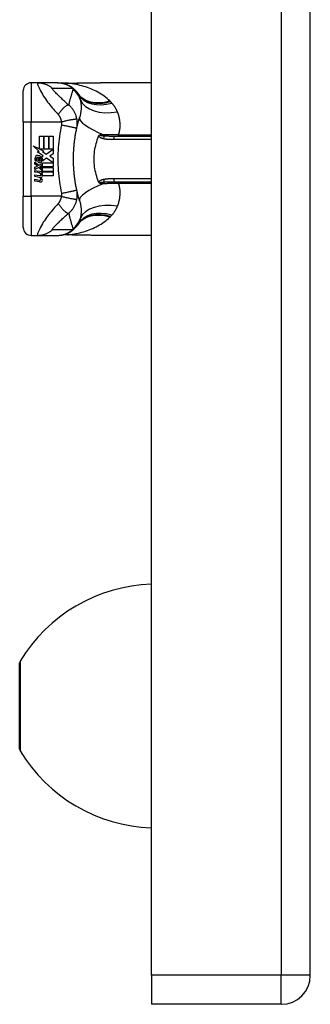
# Model space of a CAD drawing. Header units: inches. Extents: x 3.4 to 95.3, y 5.8 to 50.1.
# Tile 34 of 83: x 26.9 to 28.4, y 18.4 to 23.3. Entities that reach past the tile are written whole.
import ezdxf

# ---------------------------------------------------------------- set-up
doc = ezdxf.new("R2010")
doc.units = ezdxf.units.IN
doc.header["$MEASUREMENT"] = 0
doc.layers.add('Visible Edges(ANSI)', color=7, linetype='Continuous', lineweight=25)
doc.layers.add('Visible Tangent Edges(ANSI)', color=7, linetype='Continuous', lineweight=25)

msp = doc.modelspace()

# ---------------------------------------------------------------- linework, layer by layer
at = {"layer": 'Visible Edges(ANSI)'}
for p, q in [((27.5905, 18.5147), (27.5905, 38.0257)), ((28.3905, 18.5147), (28.3905, 38.0257)), ((27.0176, 23.0025), (26.985, 23.0025)), ((27.118, 23.0025), (27.0176, 23.0025)), ((27.1204, 23.0025), (27.118, 23.0025)), ((27.5905, 23.0025), (27.3346, 23.0025)), ((26.9457, 22.8057), (26.9457, 22.9631)), ((26.9457, 22.8057), (26.9457, 22.4316)), ((27.0268, 22.7339), (27.0482, 22.7339)), ((27.0268, 22.6693), (27.0268, 22.7339)), ((27.0482, 22.7339), (27.0482, 22.6681)), ((27.0512, 22.7339), (27.0726, 22.7339)), ((27.0512, 22.6681), (27.0512, 22.7339)), ((27.0726, 22.7339), (27.0726, 22.6681)), ((27.0754, 22.6681), (27.0754, 22.7339)), ((27.0754, 22.7339), (27.0968, 22.7339)), ((27.0968, 22.7339), (27.0968, 22.6447)), ((27.5905, 22.7328), (27.4031, 22.7328)), ((26.995, 22.6858), (27.0268, 22.6693)), ((27.0258, 22.6566), (26.995, 22.6858)), ((27.0163, 22.6553), (27.0258, 22.6566)), ((27.0457, 22.6343), (27.0163, 22.6553)), ((27.0204, 22.6029), (27.0204, 22.6273)), ((27.0264, 22.6263), (27.0264, 22.6103)), ((27.029, 22.6681), (27.0486, 22.6579)), ((27.0482, 22.6681), (27.029, 22.6681)), ((27.038, 22.6297), (27.0457, 22.6343)), ((27.0486, 22.6579), (27.0419, 22.6566)), ((27.0419, 22.6566), (27.0606, 22.6435)), ((27.0726, 22.6681), (27.0512, 22.6681)), ((27.0606, 22.6435), (27.0964, 22.6681)), ((27.0964, 22.6681), (27.0754, 22.6681)), ((27.0968, 22.6447), (27.0794, 22.633)), ((27.0794, 22.633), (27.0968, 22.6237)), ((27.0046, 22.6037), (27.0232, 22.5873)), ((27.0046, 22.5929), (27.0046, 22.6037)), ((27.0176, 22.5839), (27.0046, 22.5929)), ((27.0046, 22.5773), (27.0176, 22.5823)), ((27.0046, 22.5665), (27.0046, 22.5773)), ((27.0233, 22.5755), (27.0046, 22.5665)), ((27.0124, 22.6073), (27.0064, 22.6073)), ((27.0176, 22.5823), (27.0176, 22.5839)), ((27.0232, 22.5873), (27.041, 22.5965)), ((27.041, 22.5593), (27.0233, 22.5755)), ((27.041, 22.5857), (27.0287, 22.5805)), ((27.0287, 22.5805), (27.0287, 22.5791)), ((27.0287, 22.5791), (27.041, 22.5702)), ((27.0311, 22.5791), (27.0429, 22.5841)), ((27.0968, 22.5791), (27.0311, 22.5791)), ((27.036, 22.5763), (27.0968, 22.5763)), ((27.0429, 22.5713), (27.036, 22.5763)), ((27.041, 22.5965), (27.041, 22.5857)), ((27.0429, 22.5991), (27.0959, 22.5991)), ((27.0429, 22.5841), (27.0429, 22.5991)), ((27.0633, 22.6235), (27.0434, 22.6097)), ((27.0959, 22.5991), (27.0633, 22.6235)), ((27.0968, 22.6237), (27.0968, 22.5791)), ((27.0968, 22.5763), (27.0968, 22.5565)), ((27.0046, 22.5619), (27.041, 22.5555)), ((27.0046, 22.5531), (27.0046, 22.5619)), ((27.0196, 22.5505), (27.0046, 22.5531)), ((27.0046, 22.5393), (27.0276, 22.5353)), ((27.0046, 22.5305), (27.0046, 22.5393)), ((27.0196, 22.5279), (27.0046, 22.5305)), ((27.0346, 22.5485), (27.0346, 22.5466)), ((27.041, 22.5479), (27.0346, 22.5485)), ((27.0388, 22.5459), (27.0429, 22.5455)), ((27.041, 22.5702), (27.041, 22.5593)), ((27.041, 22.5555), (27.041, 22.5479)), ((27.0429, 22.5565), (27.0429, 22.5713)), ((27.0968, 22.5565), (27.0429, 22.5565)), ((27.0429, 22.5537), (27.0968, 22.5537)), ((27.0429, 22.5455), (27.0429, 22.5537)), ((27.0968, 22.5339), (27.0438, 22.5339)), ((27.0968, 22.5537), (27.0968, 22.5339)), ((27.0046, 22.5169), (27.0276, 22.5129)), ((27.0046, 22.5081), (27.0046, 22.5169)), ((27.0274, 22.5037), (27.0046, 22.5081)), ((27.4031, 22.5045), (27.5905, 22.5045)), ((26.9457, 22.2742), (26.9457, 22.4316)), ((26.985, 22.2348), (27.0176, 22.2348)), ((27.0176, 22.2348), (27.118, 22.2348)), ((27.118, 22.2348), (27.1204, 22.2348)), ((27.5905, 22.2348), (27.3346, 22.2348)), ((26.9275, 19.6519), (26.9275, 20.0854)), ((27.5905, 18.5147), (27.5905, 18.3687)), ((28.2445, 18.3687), (27.5905, 18.3687))]:
    msp.add_line(p, q, dxfattribs=at)
at = {"layer": 'Visible Edges(ANSI)', "flags": 128}
for points in [[(27.1204, 23.0025), (27.1251, 23.0024), (27.1297, 23.0021), (27.1344, 23.0017), (27.1392, 23.001), (27.1439, 23.0002), (27.1486, 22.9991), (27.1533, 22.9979), (27.1579, 22.9964), (27.1625, 22.9948), (27.1671, 22.9929), (27.1715, 22.9909), (27.1759, 22.9887), (27.1802, 22.9863), (27.1844, 22.9837), (27.1884, 22.981), (27.1924, 22.9781), (27.1962, 22.975), (27.1998, 22.9718), (27.2033, 22.9685), (27.2067, 22.9651), (27.2098, 22.9616), (27.2129, 22.9579), (27.2157, 22.9542), (27.2184, 22.9504)], [(27.1679, 22.9997), (27.1527, 22.9998), (27.1376, 23.0013)], [(27.1679, 22.9997), (27.1917, 23.0006), (27.216, 23.0011)], [(27.216, 23.0011), (27.2462, 23.0015), (27.2761, 23.002), (27.3056, 23.0024), (27.3346, 23.0025)], [(27.2149, 22.7734), (27.2154, 22.7758), (27.2159, 22.7781), (27.2165, 22.7805), (27.217, 22.7828), (27.2176, 22.7851), (27.2181, 22.7875), (27.2187, 22.7898), (27.2193, 22.7921), (27.2198, 22.7944), (27.2204, 22.7967), (27.221, 22.799), (27.2216, 22.8013), (27.2222, 22.8035), (27.2228, 22.8058), (27.2235, 22.8081), (27.2241, 22.8103), (27.2247, 22.8126), (27.2254, 22.8148), (27.226, 22.8171), (27.2267, 22.8193), (27.2273, 22.8215), (27.228, 22.8237), (27.2287, 22.826), (27.2294, 22.8282)], [(27.1994, 22.658), (27.1996, 22.6629), (27.1999, 22.6677), (27.2003, 22.6726), (27.2007, 22.6774), (27.2011, 22.6823), (27.2015, 22.6871), (27.202, 22.692), (27.2025, 22.6968), (27.203, 22.7017), (27.2036, 22.7065), (27.2042, 22.7113), (27.2048, 22.7161), (27.2055, 22.7209), (27.2061, 22.7257), (27.2069, 22.7305), (27.2076, 22.7353), (27.2084, 22.7401), (27.2093, 22.7449), (27.2101, 22.7497), (27.211, 22.7544), (27.2119, 22.7592), (27.2129, 22.7639), (27.2139, 22.7687), (27.2149, 22.7734)], [(27.325, 22.5045), (27.3214, 22.5134), (27.3182, 22.5224), (27.3152, 22.5316), (27.3125, 22.5409), (27.3101, 22.5503), (27.3081, 22.5599), (27.3063, 22.5696), (27.3049, 22.5793), (27.3037, 22.5891), (27.3029, 22.599), (27.3025, 22.6089), (27.3023, 22.6188), (27.3025, 22.6287), (27.303, 22.6386), (27.3038, 22.6485), (27.3049, 22.6582), (27.3063, 22.668), (27.3081, 22.6776), (27.3101, 22.6871), (27.3125, 22.6965), (27.3152, 22.7058), (27.3182, 22.7149), (27.3214, 22.7239), (27.325, 22.7328)], [(27.325, 22.7328), (27.325, 22.7329), (27.3251, 22.733), (27.3251, 22.7331), (27.3251, 22.7331), (27.3251, 22.7332), (27.3252, 22.7333), (27.3252, 22.7334), (27.3252, 22.7334), (27.3253, 22.7335), (27.3253, 22.7336), (27.3253, 22.7337), (27.3254, 22.7337), (27.3254, 22.7338), (27.3254, 22.7339), (27.3255, 22.7339), (27.3255, 22.734), (27.3255, 22.7341), (27.3256, 22.7342), (27.3256, 22.7342), (27.3256, 22.7343), (27.3257, 22.7344), (27.3257, 22.7345), (27.3257, 22.7345), (27.3258, 22.7346)], [(27.3258, 22.7346), (27.326, 22.7351), (27.3262, 22.7355), (27.3264, 22.736), (27.3267, 22.7364), (27.3269, 22.7368), (27.3272, 22.7372), (27.3275, 22.7376), (27.3278, 22.738), (27.3282, 22.7384), (27.3285, 22.7387), (27.3289, 22.7391), (27.3292, 22.7394), (27.3296, 22.7396), (27.33, 22.7399), (27.3303, 22.7401), (27.3307, 22.7404), (27.3311, 22.7406), (27.3314, 22.7407), (27.3318, 22.7409), (27.3322, 22.7411), (27.3326, 22.7412), (27.3329, 22.7413), (27.3333, 22.7415), (27.3337, 22.7416)], [(27.1994, 22.5793), (27.1992, 22.5826), (27.199, 22.5859), (27.1989, 22.5891), (27.1988, 22.5924), (27.1987, 22.5957), (27.1986, 22.599), (27.1985, 22.6022), (27.1984, 22.6055), (27.1984, 22.6088), (27.1983, 22.6121), (27.1983, 22.6154), (27.1983, 22.6187), (27.1983, 22.6219), (27.1983, 22.6252), (27.1984, 22.6285), (27.1984, 22.6318), (27.1985, 22.6351), (27.1986, 22.6383), (27.1987, 22.6416), (27.1988, 22.6449), (27.1989, 22.6482), (27.199, 22.6515), (27.1992, 22.6547), (27.1994, 22.658)], [(27.2149, 22.4639), (27.2139, 22.4686), (27.2129, 22.4734), (27.2119, 22.4781), (27.211, 22.4829), (27.2101, 22.4876), (27.2093, 22.4924), (27.2084, 22.4972), (27.2076, 22.502), (27.2069, 22.5068), (27.2061, 22.5116), (27.2055, 22.5164), (27.2048, 22.5212), (27.2042, 22.526), (27.2036, 22.5308), (27.203, 22.5357), (27.2025, 22.5405), (27.202, 22.5453), (27.2015, 22.5502), (27.2011, 22.555), (27.2007, 22.5599), (27.2003, 22.5647), (27.1999, 22.5696), (27.1996, 22.5744), (27.1994, 22.5793)], [(27.3258, 22.5027), (27.3257, 22.5028), (27.3257, 22.5028), (27.3257, 22.5029), (27.3256, 22.503), (27.3256, 22.5031), (27.3256, 22.5031), (27.3255, 22.5032), (27.3255, 22.5033), (27.3255, 22.5034), (27.3254, 22.5034), (27.3254, 22.5035), (27.3254, 22.5036), (27.3253, 22.5037), (27.3253, 22.5037), (27.3253, 22.5038), (27.3252, 22.5039), (27.3252, 22.504), (27.3252, 22.504), (27.3251, 22.5041), (27.3251, 22.5042), (27.3251, 22.5043), (27.3251, 22.5043), (27.325, 22.5044), (27.325, 22.5045)], [(27.3337, 22.4957), (27.3333, 22.4958), (27.3329, 22.496), (27.3326, 22.4961), (27.3322, 22.4962), (27.3318, 22.4964), (27.3314, 22.4966), (27.3311, 22.4968), (27.3307, 22.497), (27.3303, 22.4972), (27.33, 22.4974), (27.3296, 22.4977), (27.3292, 22.498), (27.3289, 22.4983), (27.3285, 22.4986), (27.3282, 22.4989), (27.3278, 22.4993), (27.3275, 22.4997), (27.3272, 22.5001), (27.3269, 22.5005), (27.3267, 22.5009), (27.3264, 22.5013), (27.3262, 22.5018), (27.326, 22.5022), (27.3258, 22.5027)], [(27.2294, 22.4092), (27.2287, 22.4114), (27.228, 22.4136), (27.2273, 22.4158), (27.2267, 22.418), (27.226, 22.4202), (27.2254, 22.4225), (27.2247, 22.4247), (27.2241, 22.427), (27.2235, 22.4292), (27.2228, 22.4315), (27.2222, 22.4338), (27.2216, 22.4361), (27.221, 22.4383), (27.2204, 22.4406), (27.2198, 22.4429), (27.2193, 22.4452), (27.2187, 22.4475), (27.2181, 22.4499), (27.2176, 22.4522), (27.217, 22.4545), (27.2165, 22.4569), (27.2159, 22.4592), (27.2154, 22.4616), (27.2149, 22.4639)], [(27.1204, 22.2348), (27.1251, 22.2349), (27.1297, 22.2352), (27.1344, 22.2356), (27.1392, 22.2363), (27.1439, 22.2372), (27.1486, 22.2382), (27.1533, 22.2395), (27.1579, 22.2409), (27.1625, 22.2426), (27.1671, 22.2444), (27.1715, 22.2464), (27.1759, 22.2486), (27.1802, 22.251), (27.1844, 22.2536), (27.1884, 22.2563), (27.1924, 22.2592), (27.1962, 22.2623), (27.1998, 22.2655), (27.2033, 22.2688), (27.2067, 22.2722), (27.2098, 22.2758), (27.2129, 22.2794), (27.2157, 22.2831), (27.2184, 22.2869)], [(27.1679, 22.2376), (27.1527, 22.2376), (27.1376, 22.2361)], [(27.216, 22.2363), (27.1917, 22.2368), (27.1679, 22.2376)], [(27.3346, 22.2348), (27.3056, 22.2349), (27.2761, 22.2353), (27.2462, 22.2358), (27.216, 22.2363)]]:
    msp.add_lwpolyline(points, dxfattribs=at)
at = {"layer": 'Visible Edges(ANSI)'}
for centre, radius, start, end in [((26.985, 22.9631), 0.0394, 90, 180), ((26.7259, 22.6187), 0.5938, 33.5208, 33.9621), ((27.1225, 22.8814), 0.1181, 31.3001, 33.5208), ((27.045, 22.6194), 0.0405, 171.5605, 197.3343), ((27.018, 22.6234), 0.0132, 86.5646, 171.5605), ((27.0185, 22.6212), 0.0064, 73.5261, 154.6784), ((27.0172, 22.61), 0.0265, 44.1684, 86.5646), ((27.025, 22.6152), 0.0112, 19.3797, 82.9975), ((27.0219, 22.6146), 0.0199, 350.4085, 44.1684), ((27.0219, 22.6146), 0.022, 347.079, 43.1785), ((27.0313, 22.6152), 0.0205, 154.6784, 202.5609), ((27.028, 22.6201), 0.0188, 246.1555, 293.8445), ((27.0294, 22.6159), 0.00637, 241.4547, 321.1652), ((27.0287, 22.6165), 0.0073, 321.1652, 19.3797), ((27.0315, 22.6122), 0.0101, 293.8445, 355.0802), ((27.0142, 22.52), 0.031, 57.5992, 80), ((27.0146, 22.4973), 0.031, 58.5584, 80.8257), ((27.029, 22.5434), 0.0082, 260, 293.5571), ((27.0263, 22.539), 0.0084, 6.03, 57.5992), ((27.0307, 22.5395), 0.004, 293.5571, 6.03), ((27.0316, 22.5449), 0.0192, 273.6169, 286.9928), ((27.0259, 22.5331), 0.016, 359.4776, 57.4114), ((27.0352, 22.533), 0.00676, 286.9928, 359.4776), ((27.0278, 22.5343), 0.016, 358.7952, 46.5849), ((27.0311, 22.5225), 0.0192, 259, 288.4748), ((27.029, 22.521), 0.0082, 259.9922, 293.5487), ((27.0263, 22.5166), 0.0084, 6.1027, 57.6083), ((27.0307, 22.5171), 0.004, 293.5487, 6.1027), ((27.0256, 22.511), 0.0164, 359.6788, 63.9508), ((27.0349, 22.511), 0.007, 288.4748, 359.6788), ((26.7259, 22.6187), 0.5938, 326.0379, 326.4792), ((27.1225, 22.356), 0.1181, 326.4792, 328.6999), ((26.985, 22.2742), 0.0394, 180, 270), ((27.6152, 19.6809), 0.8, 91.7656, 148.9551), ((26.9432, 20.0854), 0.0156, 148.9551, 180), ((26.9432, 19.6519), 0.0156, 180, 211.0449), ((27.6152, 20.0564), 0.8, 211.0449, 268.2344), ((28.2445, 18.5147), 0.146, 270, 0)]:
    msp.add_arc(centre, radius, start, end, dxfattribs=at)
at = {"layer": 'Visible Tangent Edges(ANSI)'}
for p, q in [((28.2445, 38.0257), (28.2445, 18.5147)), ((26.985, 23.0025), (26.985, 22.8057)), ((26.9457, 22.8057), (26.985, 22.8057)), ((26.985, 22.4316), (26.985, 22.8057)), ((26.985, 22.8057), (27.1371, 22.8057)), ((27.4031, 22.7183), (27.4031, 22.7328)), ((27.4256, 22.7396), (27.4256, 22.7328)), ((27.5905, 22.7396), (27.4256, 22.7396)), ((27.4031, 22.7183), (27.5905, 22.7183)), ((27.5905, 22.5191), (27.4031, 22.5191)), ((27.4031, 22.5045), (27.4031, 22.5191)), ((27.4256, 22.5045), (27.4256, 22.4977)), ((27.4256, 22.4977), (27.5905, 22.4977)), ((26.9457, 22.4316), (26.985, 22.4316)), ((26.985, 22.4316), (26.985, 22.2348)), ((27.1371, 22.4316), (26.985, 22.4316)), ((26.9298, 20.0934), (26.9298, 19.6439)), ((28.2445, 18.5147), (27.5905, 18.5147)), ((28.3905, 18.5147), (28.2445, 18.5147)), ((28.2445, 18.3687), (28.2445, 18.5147))]:
    msp.add_line(p, q, dxfattribs=at)
at = {"layer": 'Visible Tangent Edges(ANSI)', "flags": 128}
for points in [[(27.0176, 23.0025), (27.0167, 23.0017), (27.0168, 22.9992), (27.0177, 22.9952), (27.0195, 22.9899), (27.0219, 22.9836), (27.025, 22.9765), (27.0286, 22.9689), (27.0326, 22.9609), (27.037, 22.9528), (27.0417, 22.9447), (27.0466, 22.9366), (27.0517, 22.9287), (27.057, 22.9208), (27.0624, 22.9131), (27.068, 22.9055), (27.0737, 22.8981), (27.0794, 22.8908), (27.0853, 22.8837), (27.0913, 22.8766), (27.0972, 22.8697), (27.1033, 22.8628), (27.1094, 22.8559), (27.1156, 22.849), (27.1217, 22.8421)], [(27.0176, 23.0025), (27.0209, 23.0025), (27.0242, 23.0023), (27.0275, 23.0021), (27.0309, 23.0017), (27.0342, 23.0013), (27.0376, 23.0008), (27.0409, 23.0001), (27.0442, 22.9994), (27.0475, 22.9985), (27.0508, 22.9976), (27.054, 22.9966), (27.0572, 22.9954), (27.0604, 22.9942), (27.0636, 22.9929), (27.0667, 22.9914), (27.0697, 22.9899), (27.0727, 22.9883), (27.0757, 22.9867), (27.0785, 22.9849), (27.0814, 22.9831), (27.0841, 22.9811), (27.0868, 22.9792), (27.0895, 22.9771), (27.092, 22.975)], [(27.1744, 22.8906), (27.1691, 22.8953), (27.1638, 22.9), (27.1587, 22.9046), (27.1536, 22.9091), (27.1487, 22.9136), (27.1439, 22.918), (27.1391, 22.9224), (27.1345, 22.9267), (27.13, 22.931), (27.1256, 22.9352), (27.1213, 22.9393), (27.1172, 22.9434), (27.1131, 22.9473), (27.1093, 22.9512), (27.1057, 22.9549), (27.1023, 22.9585), (27.0992, 22.9619), (27.0964, 22.965), (27.0941, 22.9679), (27.0923, 22.9704), (27.0912, 22.9724), (27.0907, 22.9738), (27.091, 22.9747), (27.092, 22.975)], [(27.092, 22.975), (27.0962, 22.9749), (27.1004, 22.9749), (27.1046, 22.9749), (27.1088, 22.9749), (27.113, 22.9749), (27.1172, 22.9749), (27.1214, 22.9749), (27.1256, 22.9749), (27.1297, 22.9749), (27.1339, 22.9749), (27.1381, 22.9749), (27.1423, 22.9749), (27.1465, 22.9749), (27.1507, 22.9749), (27.1549, 22.9749), (27.159, 22.9749), (27.1632, 22.9749), (27.1674, 22.9749), (27.1716, 22.9749), (27.1758, 22.9749), (27.18, 22.9749), (27.1842, 22.9749), (27.1883, 22.9749), (27.1925, 22.9749)], [(27.118, 23.0025), (27.1213, 23.0025), (27.1246, 23.0023), (27.128, 23.0021), (27.1313, 23.0017), (27.1346, 23.0013), (27.138, 23.0008), (27.1413, 23.0001), (27.1446, 22.9994), (27.1479, 22.9985), (27.1512, 22.9976), (27.1544, 22.9965), (27.1577, 22.9954), (27.1608, 22.9942), (27.164, 22.9929), (27.1671, 22.9914), (27.1702, 22.9899), (27.1732, 22.9883), (27.1761, 22.9866), (27.179, 22.9849), (27.1819, 22.983), (27.1846, 22.9811), (27.1873, 22.9791), (27.19, 22.9771), (27.1925, 22.9749)], [(27.17, 22.9997), (27.1699, 22.9997), (27.1698, 22.9997), (27.1697, 22.9997), (27.1697, 22.9997), (27.1696, 22.9997), (27.1695, 22.9997), (27.1694, 22.9997), (27.1693, 22.9997), (27.1692, 22.9997), (27.1691, 22.9997), (27.169, 22.9997), (27.169, 22.9997), (27.1689, 22.9997), (27.1688, 22.9997), (27.1687, 22.9997), (27.1686, 22.9997), (27.1685, 22.9997), (27.1684, 22.9997), (27.1684, 22.9997), (27.1683, 22.9997), (27.1682, 22.9997), (27.1681, 22.9997), (27.168, 22.9997), (27.1679, 22.9997)], [(27.173, 22.9996), (27.1728, 22.9996), (27.1726, 22.9996), (27.1725, 22.9996), (27.1723, 22.9996), (27.1721, 22.9996), (27.172, 22.9996), (27.1718, 22.9996), (27.1717, 22.9996), (27.1716, 22.9996), (27.1714, 22.9996), (27.1713, 22.9996), (27.1712, 22.9996), (27.171, 22.9996), (27.1709, 22.9997), (27.1708, 22.9997), (27.1707, 22.9997), (27.1706, 22.9997), (27.1705, 22.9997), (27.1704, 22.9997), (27.1703, 22.9997), (27.1702, 22.9997), (27.1701, 22.9997), (27.1701, 22.9997), (27.17, 22.9997)], [(27.173, 22.9996), (27.1748, 22.9997), (27.1765, 22.9998), (27.1783, 22.9998), (27.1801, 22.9999), (27.1819, 23), (27.1837, 23), (27.1855, 23.0001), (27.1873, 23.0002), (27.1891, 23.0002), (27.1909, 23.0003), (27.1928, 23.0003), (27.1946, 23.0004), (27.1964, 23.0004), (27.1982, 23.0005), (27.2, 23.0005), (27.2019, 23.0006), (27.2037, 23.0006), (27.2055, 23.0007), (27.2074, 23.0007), (27.2092, 23.0008), (27.2111, 23.0008), (27.2129, 23.0008), (27.2148, 23.0009), (27.2166, 23.0009)], [(27.3816, 22.9106), (27.3749, 22.917), (27.3678, 22.9231), (27.3605, 22.929), (27.353, 22.9347), (27.3453, 22.9401), (27.3374, 22.9453), (27.3292, 22.9502), (27.321, 22.9549), (27.3125, 22.9593), (27.304, 22.9635), (27.2952, 22.9675), (27.2864, 22.9713), (27.2774, 22.9748), (27.2682, 22.9782), (27.259, 22.9813), (27.2497, 22.9842), (27.2403, 22.9868), (27.2309, 22.9893), (27.2213, 22.9915), (27.2117, 22.9936), (27.2021, 22.9954), (27.1924, 22.997), (27.1827, 22.9984), (27.173, 22.9996)], [(27.1925, 22.9749), (27.1941, 22.974), (27.1955, 22.973), (27.1969, 22.972), (27.1983, 22.971), (27.1996, 22.97), (27.2009, 22.969), (27.2022, 22.9679), (27.2034, 22.9669), (27.2046, 22.9659), (27.2057, 22.9649), (27.2068, 22.9639), (27.2079, 22.9629), (27.2089, 22.9618), (27.2099, 22.9608), (27.2109, 22.9598), (27.2118, 22.9587), (27.2128, 22.9577), (27.2136, 22.9567), (27.2145, 22.9556), (27.2153, 22.9546), (27.2161, 22.9535), (27.2169, 22.9525), (27.2177, 22.9514), (27.2184, 22.9504)], [(27.216, 23.0011), (27.216, 23.0011), (27.2161, 23.0011), (27.2161, 23.0011), (27.2161, 23.0011), (27.2161, 23.001), (27.2162, 23.001), (27.2162, 23.001), (27.2162, 23.001), (27.2162, 23.001), (27.2163, 23.001), (27.2163, 23.001), (27.2163, 23.001), (27.2163, 23.001), (27.2164, 23.001), (27.2164, 23.001), (27.2164, 23.001), (27.2164, 23.001), (27.2165, 23.001), (27.2165, 23.001), (27.2165, 23.0009), (27.2165, 23.0009), (27.2166, 23.0009), (27.2166, 23.0009), (27.2166, 23.0009)], [(27.2166, 23.0009), (27.2216, 23.001), (27.2267, 23.0011), (27.2317, 23.0012), (27.2367, 23.0012), (27.2417, 23.0013), (27.2467, 23.0014), (27.2516, 23.0015), (27.2566, 23.0016), (27.2616, 23.0017), (27.2665, 23.0018), (27.2715, 23.0019), (27.2764, 23.0019), (27.2813, 23.002), (27.2862, 23.0021), (27.2911, 23.0022), (27.296, 23.0022), (27.3009, 23.0023), (27.3057, 23.0023), (27.3106, 23.0024), (27.3154, 23.0024), (27.3202, 23.0025), (27.325, 23.0025), (27.3298, 23.0025), (27.3346, 23.0025)], [(27.1961, 22.9693), (27.1951, 22.9661), (27.194, 22.9629), (27.193, 22.9598), (27.192, 22.9566), (27.191, 22.9534), (27.19, 22.9502), (27.189, 22.9469), (27.1881, 22.9437), (27.1871, 22.9405), (27.1862, 22.9372), (27.1853, 22.934), (27.1843, 22.9307), (27.1834, 22.9274), (27.1826, 22.9241), (27.1817, 22.9208), (27.1808, 22.9175), (27.18, 22.9142), (27.1791, 22.9109), (27.1783, 22.9075), (27.1775, 22.9042), (27.1767, 22.9008), (27.1759, 22.8974), (27.1751, 22.894), (27.1744, 22.8906)], [(27.2209, 22.9466), (27.22, 22.9479), (27.2191, 22.9493), (27.2181, 22.9505), (27.2171, 22.9518), (27.2162, 22.953), (27.2152, 22.9541), (27.2142, 22.9552), (27.2132, 22.9563), (27.2122, 22.9574), (27.2111, 22.9584), (27.2101, 22.9593), (27.2091, 22.9603), (27.208, 22.9612), (27.207, 22.9621), (27.2059, 22.9629), (27.2048, 22.9637), (27.2038, 22.9645), (27.2027, 22.9653), (27.2016, 22.966), (27.2005, 22.9667), (27.1994, 22.9674), (27.1983, 22.968), (27.1972, 22.9687), (27.1961, 22.9693)], [(27.2234, 22.9427), (27.2239, 22.9418), (27.2245, 22.9408), (27.225, 22.9398), (27.2256, 22.9388), (27.2261, 22.9378), (27.2266, 22.9368), (27.2271, 22.9357), (27.2276, 22.9347), (27.228, 22.9336), (27.2285, 22.9325), (27.2289, 22.9314), (27.2293, 22.9303), (27.2297, 22.9291), (27.2301, 22.928), (27.2305, 22.9268), (27.2309, 22.9256), (27.2313, 22.9245), (27.2316, 22.9232), (27.2319, 22.922), (27.2322, 22.9208), (27.2326, 22.9195), (27.2328, 22.9183), (27.2331, 22.917), (27.2334, 22.9157)], [(27.1217, 22.8421), (27.1241, 22.8456), (27.1265, 22.8491), (27.129, 22.8525), (27.1315, 22.8559), (27.134, 22.8592), (27.1366, 22.8625), (27.1392, 22.8656), (27.1418, 22.8686), (27.1444, 22.8715), (27.147, 22.8742), (27.1496, 22.8768), (27.152, 22.8791), (27.1545, 22.8813), (27.1568, 22.8832), (27.1591, 22.885), (27.1612, 22.8865), (27.1633, 22.8878), (27.1653, 22.8888), (27.1671, 22.8897), (27.1688, 22.8903), (27.1704, 22.8907), (27.1719, 22.8909), (27.1732, 22.8909), (27.1744, 22.8906)], [(27.2158, 22.8194), (27.2151, 22.8229), (27.2143, 22.8265), (27.2134, 22.83), (27.2124, 22.8335), (27.2113, 22.837), (27.2101, 22.8404), (27.2087, 22.8439), (27.2073, 22.8473), (27.2057, 22.8506), (27.204, 22.8539), (27.2023, 22.8572), (27.2003, 22.8605), (27.1984, 22.8635), (27.1966, 22.8663), (27.1947, 22.8689), (27.1928, 22.8715), (27.1908, 22.8741), (27.1887, 22.8766), (27.1865, 22.879), (27.1843, 22.8815), (27.1819, 22.8838), (27.1795, 22.8861), (27.177, 22.8884), (27.1744, 22.8906)], [(27.2334, 22.9157), (27.234, 22.9123), (27.2345, 22.9089), (27.235, 22.9055), (27.2354, 22.902), (27.2357, 22.8985), (27.2361, 22.895), (27.2363, 22.8914), (27.2365, 22.8878), (27.2366, 22.8842), (27.2367, 22.8805), (27.2367, 22.8769), (27.2366, 22.8732), (27.2365, 22.8694), (27.2363, 22.8657), (27.236, 22.862), (27.2356, 22.8582), (27.2351, 22.8544), (27.2345, 22.8506), (27.2339, 22.8468), (27.2332, 22.8431), (27.2324, 22.8393), (27.2314, 22.8356), (27.2304, 22.8318), (27.2294, 22.8282)], [(27.385, 22.9073), (27.3849, 22.9074), (27.3847, 22.9076), (27.3846, 22.9077), (27.3845, 22.9078), (27.3843, 22.908), (27.3842, 22.9081), (27.384, 22.9083), (27.3839, 22.9084), (27.3838, 22.9085), (27.3836, 22.9087), (27.3835, 22.9088), (27.3833, 22.909), (27.3832, 22.9091), (27.3831, 22.9092), (27.3829, 22.9094), (27.3828, 22.9095), (27.3826, 22.9097), (27.3825, 22.9098), (27.3824, 22.9099), (27.3822, 22.9101), (27.3821, 22.9102), (27.3819, 22.9103), (27.3818, 22.9105), (27.3816, 22.9106)], [(27.3916, 22.9005), (27.3913, 22.9008), (27.391, 22.901), (27.3908, 22.9013), (27.3905, 22.9016), (27.3902, 22.9019), (27.39, 22.9022), (27.3897, 22.9025), (27.3894, 22.9028), (27.3892, 22.9031), (27.3889, 22.9033), (27.3886, 22.9036), (27.3883, 22.9039), (27.3881, 22.9042), (27.3878, 22.9045), (27.3875, 22.9048), (27.3872, 22.905), (27.387, 22.9053), (27.3867, 22.9056), (27.3864, 22.9059), (27.3861, 22.9062), (27.3859, 22.9064), (27.3856, 22.9067), (27.3853, 22.907), (27.385, 22.9073)], [(27.4198, 22.8557), (27.4189, 22.8577), (27.4181, 22.8597), (27.4172, 22.8618), (27.4162, 22.8637), (27.4153, 22.8657), (27.4143, 22.8677), (27.4133, 22.8697), (27.4123, 22.8716), (27.4112, 22.8735), (27.4101, 22.8754), (27.409, 22.8773), (27.4078, 22.8792), (27.4066, 22.8811), (27.4054, 22.8829), (27.4041, 22.8847), (27.4029, 22.8866), (27.4016, 22.8884), (27.4002, 22.8901), (27.3989, 22.8919), (27.3975, 22.8936), (27.396, 22.8954), (27.3946, 22.8971), (27.3931, 22.8988), (27.3916, 22.9005)], [(27.1217, 22.8421), (27.1226, 22.8411), (27.1234, 22.8401), (27.1243, 22.839), (27.1251, 22.8379), (27.1259, 22.8367), (27.1266, 22.8356), (27.1274, 22.8343), (27.1281, 22.8331), (27.1288, 22.8318), (27.1295, 22.8305), (27.1302, 22.8291), (27.1309, 22.8275), (27.1316, 22.8258), (27.1323, 22.8241), (27.1329, 22.8224), (27.1335, 22.8206), (27.1341, 22.8188), (27.1346, 22.817), (27.1351, 22.8152), (27.1356, 22.8133), (27.136, 22.8114), (27.1364, 22.8095), (27.1368, 22.8076), (27.1371, 22.8057)], [(27.4256, 22.7396), (27.4271, 22.7448), (27.4285, 22.7499), (27.4297, 22.7551), (27.4307, 22.7603), (27.4315, 22.7654), (27.4322, 22.7706), (27.4327, 22.7756), (27.433, 22.7807), (27.4332, 22.7857), (27.4332, 22.7907), (27.4331, 22.7956), (27.4328, 22.8005), (27.4324, 22.8054), (27.4319, 22.8102), (27.4312, 22.815), (27.4304, 22.8197), (27.4294, 22.8244), (27.4284, 22.829), (27.4272, 22.8336), (27.4259, 22.8381), (27.4245, 22.8426), (27.423, 22.847), (27.4215, 22.8514), (27.4198, 22.8557)], [(27.1378, 22.7903), (27.135, 22.7762), (27.1323, 22.762), (27.1299, 22.7478), (27.1277, 22.7336), (27.1258, 22.7193), (27.1241, 22.705), (27.1227, 22.6906), (27.1216, 22.6763), (27.1207, 22.6619), (27.1201, 22.6475), (27.1197, 22.6331), (27.1196, 22.6187), (27.1197, 22.6042), (27.1201, 22.5898), (27.1207, 22.5754), (27.1216, 22.5611), (27.1227, 22.5467), (27.1241, 22.5323), (27.1258, 22.518), (27.1277, 22.5037), (27.1299, 22.4895), (27.1323, 22.4753), (27.135, 22.4611), (27.1378, 22.447)], [(27.1371, 22.8057), (27.1416, 22.8068), (27.1462, 22.808), (27.1508, 22.8091), (27.1555, 22.8103), (27.1602, 22.8114), (27.1649, 22.8124), (27.1696, 22.8135), (27.1741, 22.8145), (27.1786, 22.8154), (27.1829, 22.8162), (27.187, 22.817), (27.1909, 22.8177), (27.1946, 22.8184), (27.198, 22.8189), (27.2012, 22.8193), (27.2041, 22.8197), (27.2066, 22.8199), (27.2089, 22.8201), (27.2108, 22.8202), (27.2124, 22.8202), (27.2137, 22.8201), (27.2147, 22.8199), (27.2154, 22.8197), (27.2158, 22.8194)], [(27.1371, 22.8057), (27.1373, 22.805), (27.1374, 22.8043), (27.1376, 22.8037), (27.1377, 22.803), (27.1378, 22.8023), (27.1379, 22.8017), (27.138, 22.801), (27.1381, 22.8003), (27.1382, 22.7997), (27.1382, 22.799), (27.1382, 22.7984), (27.1383, 22.7978), (27.1383, 22.7972), (27.1383, 22.7965), (27.1383, 22.7959), (27.1383, 22.7953), (27.1383, 22.7947), (27.1382, 22.794), (27.1382, 22.7934), (27.1381, 22.7928), (27.138, 22.7922), (27.138, 22.7916), (27.1379, 22.7909), (27.1378, 22.7903)], [(27.1378, 22.7903), (27.1424, 22.7895), (27.1471, 22.7887), (27.1519, 22.7878), (27.1567, 22.7869), (27.1616, 22.786), (27.1664, 22.7851), (27.1711, 22.7841), (27.1757, 22.7832), (27.1802, 22.7823), (27.1846, 22.7814), (27.1887, 22.7805), (27.1926, 22.7797), (27.1962, 22.7789), (27.1996, 22.7781), (27.2026, 22.7774), (27.2053, 22.7767), (27.2077, 22.7761), (27.2097, 22.7755), (27.2114, 22.775), (27.2127, 22.7746), (27.2137, 22.7742), (27.2144, 22.7739), (27.2148, 22.7736), (27.2149, 22.7734)], [(27.2149, 22.7734), (27.2153, 22.7752), (27.2156, 22.777), (27.2159, 22.7788), (27.2162, 22.7807), (27.2165, 22.7825), (27.2168, 22.7843), (27.217, 22.7862), (27.2172, 22.788), (27.2173, 22.7899), (27.2174, 22.7917), (27.2175, 22.7936), (27.2176, 22.7955), (27.2176, 22.7974), (27.2176, 22.7993), (27.2176, 22.8012), (27.2176, 22.8031), (27.2175, 22.8051), (27.2173, 22.8072), (27.2172, 22.8092), (27.217, 22.8112), (27.2167, 22.8132), (27.2165, 22.8153), (27.2162, 22.8173), (27.2158, 22.8194)], [(27.3258, 22.7346), (27.3264, 22.7337), (27.327, 22.7327), (27.3278, 22.7319), (27.3286, 22.731), (27.3294, 22.7303), (27.3303, 22.7295), (27.3312, 22.7289), (27.3321, 22.7282), (27.3331, 22.7276), (27.3341, 22.7271), (27.3351, 22.7265), (27.3361, 22.726), (27.3371, 22.7256), (27.3382, 22.7251), (27.3392, 22.7247), (27.3403, 22.7243), (27.3414, 22.7239), (27.3425, 22.7236), (27.3436, 22.7232), (27.3447, 22.7229), (27.3458, 22.7226), (27.3469, 22.7223), (27.348, 22.7221), (27.3491, 22.7218)], [(27.3522, 22.734), (27.3508, 22.7341), (27.3495, 22.7342), (27.3481, 22.7343), (27.3468, 22.7345), (27.3454, 22.7346), (27.3441, 22.7348), (27.3429, 22.735), (27.3416, 22.7352), (27.3404, 22.7354), (27.3393, 22.7357), (27.3381, 22.7359), (27.3371, 22.7362), (27.3361, 22.7365), (27.3351, 22.7369), (27.3343, 22.7373), (27.3335, 22.7377), (27.3329, 22.7381), (27.3325, 22.7386), (27.3322, 22.7391), (27.3322, 22.7396), (27.3323, 22.7401), (27.3326, 22.7406), (27.3331, 22.7411), (27.3337, 22.7416)], [(27.3504, 22.7412), (27.3497, 22.7413), (27.349, 22.7413), (27.3483, 22.7413), (27.3476, 22.7413), (27.3469, 22.7413), (27.3462, 22.7413), (27.3455, 22.7413), (27.3448, 22.7414), (27.3441, 22.7414), (27.3434, 22.7414), (27.3427, 22.7414), (27.342, 22.7414), (27.3413, 22.7414), (27.3406, 22.7414), (27.3399, 22.7415), (27.3392, 22.7415), (27.3385, 22.7415), (27.3378, 22.7415), (27.3372, 22.7415), (27.3365, 22.7415), (27.3358, 22.7415), (27.3351, 22.7416), (27.3344, 22.7416), (27.3337, 22.7416)], [(27.4256, 22.7396), (27.4224, 22.7396), (27.4192, 22.7397), (27.416, 22.7397), (27.4128, 22.7398), (27.4096, 22.7398), (27.4064, 22.7399), (27.4032, 22.7399), (27.4, 22.74), (27.3968, 22.74), (27.3936, 22.7401), (27.3905, 22.7402), (27.3873, 22.7402), (27.3842, 22.7403), (27.3811, 22.7404), (27.3779, 22.7405), (27.3748, 22.7405), (27.3717, 22.7406), (27.3687, 22.7407), (27.3656, 22.7408), (27.3625, 22.7409), (27.3595, 22.741), (27.3565, 22.7411), (27.3534, 22.7411), (27.3504, 22.7412)], [(27.4031, 22.7328), (27.4009, 22.7328), (27.3987, 22.7328), (27.3965, 22.7328), (27.3942, 22.7328), (27.392, 22.7328), (27.3898, 22.7329), (27.3876, 22.7329), (27.3855, 22.7329), (27.3833, 22.7329), (27.3811, 22.7329), (27.379, 22.7329), (27.3768, 22.733), (27.3747, 22.733), (27.3726, 22.733), (27.3705, 22.7331), (27.3684, 22.7332), (27.3663, 22.7332), (27.3642, 22.7333), (27.3622, 22.7334), (27.3602, 22.7335), (27.3581, 22.7336), (27.3561, 22.7337), (27.3542, 22.7338), (27.3522, 22.734)], [(27.3491, 22.7218), (27.3513, 22.7213), (27.3535, 22.7209), (27.3558, 22.7206), (27.358, 22.7202), (27.3602, 22.72), (27.3625, 22.7197), (27.3647, 22.7195), (27.367, 22.7193), (27.3693, 22.7191), (27.3715, 22.7189), (27.3738, 22.7188), (27.376, 22.7187), (27.3783, 22.7186), (27.3805, 22.7185), (27.3828, 22.7185), (27.3851, 22.7184), (27.3873, 22.7184), (27.3896, 22.7183), (27.3918, 22.7183), (27.3941, 22.7183), (27.3964, 22.7183), (27.3986, 22.7183), (27.4009, 22.7183), (27.4031, 22.7183)], [(27.3491, 22.5155), (27.348, 22.5153), (27.3469, 22.515), (27.3458, 22.5147), (27.3447, 22.5144), (27.3436, 22.5141), (27.3425, 22.5138), (27.3414, 22.5134), (27.3403, 22.513), (27.3392, 22.5126), (27.3382, 22.5122), (27.3371, 22.5118), (27.3361, 22.5113), (27.3351, 22.5108), (27.3341, 22.5102), (27.3331, 22.5097), (27.3321, 22.5091), (27.3312, 22.5084), (27.3303, 22.5078), (27.3294, 22.507), (27.3286, 22.5063), (27.3278, 22.5054), (27.327, 22.5046), (27.3264, 22.5037), (27.3258, 22.5027)], [(27.3337, 22.4957), (27.3331, 22.4962), (27.3326, 22.4967), (27.3323, 22.4972), (27.3322, 22.4977), (27.3322, 22.4982), (27.3325, 22.4987), (27.3329, 22.4992), (27.3335, 22.4996), (27.3343, 22.5), (27.3351, 22.5004), (27.3361, 22.5008), (27.3371, 22.5011), (27.3381, 22.5014), (27.3393, 22.5016), (27.3404, 22.5019), (27.3416, 22.5021), (27.3429, 22.5023), (27.3441, 22.5025), (27.3454, 22.5027), (27.3468, 22.5028), (27.3481, 22.503), (27.3495, 22.5031), (27.3508, 22.5032), (27.3522, 22.5034)], [(27.3337, 22.4957), (27.3344, 22.4957), (27.3351, 22.4958), (27.3358, 22.4958), (27.3365, 22.4958), (27.3372, 22.4958), (27.3378, 22.4958), (27.3385, 22.4958), (27.3392, 22.4958), (27.3399, 22.4959), (27.3406, 22.4959), (27.3413, 22.4959), (27.342, 22.4959), (27.3427, 22.4959), (27.3434, 22.4959), (27.3441, 22.4959), (27.3448, 22.496), (27.3455, 22.496), (27.3462, 22.496), (27.3469, 22.496), (27.3476, 22.496), (27.3483, 22.496), (27.349, 22.496), (27.3497, 22.4961), (27.3504, 22.4961)], [(27.4031, 22.5191), (27.4009, 22.5191), (27.3986, 22.5191), (27.3964, 22.519), (27.3941, 22.519), (27.3918, 22.519), (27.3896, 22.519), (27.3873, 22.519), (27.3851, 22.5189), (27.3828, 22.5189), (27.3805, 22.5188), (27.3783, 22.5187), (27.376, 22.5186), (27.3738, 22.5185), (27.3715, 22.5184), (27.3693, 22.5182), (27.367, 22.518), (27.3647, 22.5178), (27.3625, 22.5176), (27.3602, 22.5174), (27.358, 22.5171), (27.3558, 22.5167), (27.3535, 22.5164), (27.3513, 22.516), (27.3491, 22.5155)], [(27.3504, 22.4961), (27.3534, 22.4962), (27.3565, 22.4963), (27.3595, 22.4964), (27.3625, 22.4964), (27.3656, 22.4965), (27.3687, 22.4966), (27.3717, 22.4967), (27.3748, 22.4968), (27.3779, 22.4969), (27.3811, 22.4969), (27.3842, 22.497), (27.3873, 22.4971), (27.3905, 22.4971), (27.3936, 22.4972), (27.3968, 22.4973), (27.4, 22.4973), (27.4032, 22.4974), (27.4064, 22.4974), (27.4096, 22.4975), (27.4128, 22.4976), (27.416, 22.4976), (27.4192, 22.4977), (27.4224, 22.4977), (27.4256, 22.4977)], [(27.3522, 22.5034), (27.3542, 22.5035), (27.3561, 22.5036), (27.3581, 22.5038), (27.3602, 22.5039), (27.3622, 22.5039), (27.3642, 22.504), (27.3663, 22.5041), (27.3684, 22.5042), (27.3705, 22.5042), (27.3726, 22.5043), (27.3747, 22.5043), (27.3768, 22.5043), (27.379, 22.5044), (27.3811, 22.5044), (27.3833, 22.5044), (27.3855, 22.5044), (27.3876, 22.5044), (27.3898, 22.5045), (27.392, 22.5045), (27.3942, 22.5045), (27.3965, 22.5045), (27.3987, 22.5045), (27.4009, 22.5045), (27.4031, 22.5045)], [(27.4198, 22.3816), (27.4215, 22.3859), (27.423, 22.3903), (27.4245, 22.3947), (27.4259, 22.3992), (27.4272, 22.4037), (27.4284, 22.4083), (27.4294, 22.4129), (27.4304, 22.4176), (27.4312, 22.4223), (27.4319, 22.4271), (27.4324, 22.4319), (27.4328, 22.4368), (27.4331, 22.4417), (27.4332, 22.4466), (27.4332, 22.4516), (27.433, 22.4566), (27.4327, 22.4617), (27.4322, 22.4668), (27.4315, 22.4719), (27.4307, 22.477), (27.4297, 22.4822), (27.4285, 22.4874), (27.4271, 22.4926), (27.4256, 22.4977)], [(27.1371, 22.4316), (27.1368, 22.4297), (27.1364, 22.4278), (27.136, 22.4259), (27.1356, 22.424), (27.1351, 22.4221), (27.1346, 22.4203), (27.1341, 22.4185), (27.1335, 22.4167), (27.1329, 22.4149), (27.1323, 22.4132), (27.1316, 22.4115), (27.1309, 22.4098), (27.1302, 22.4082), (27.1295, 22.4068), (27.1288, 22.4055), (27.1281, 22.4042), (27.1274, 22.403), (27.1266, 22.4018), (27.1259, 22.4006), (27.1251, 22.3994), (27.1243, 22.3983), (27.1234, 22.3972), (27.1226, 22.3962), (27.1217, 22.3952)], [(27.1378, 22.447), (27.1379, 22.4464), (27.138, 22.4458), (27.138, 22.4451), (27.1381, 22.4445), (27.1382, 22.4439), (27.1382, 22.4433), (27.1383, 22.4427), (27.1383, 22.442), (27.1383, 22.4414), (27.1383, 22.4408), (27.1383, 22.4402), (27.1383, 22.4395), (27.1382, 22.4389), (27.1382, 22.4383), (27.1382, 22.4376), (27.1381, 22.437), (27.138, 22.4363), (27.1379, 22.4357), (27.1378, 22.435), (27.1377, 22.4343), (27.1376, 22.4337), (27.1374, 22.433), (27.1373, 22.4323), (27.1371, 22.4316)], [(27.1371, 22.4316), (27.1416, 22.4305), (27.1462, 22.4293), (27.1508, 22.4282), (27.1555, 22.427), (27.1602, 22.4259), (27.1649, 22.4249), (27.1696, 22.4238), (27.1741, 22.4229), (27.1786, 22.4219), (27.1829, 22.4211), (27.187, 22.4203), (27.1909, 22.4196), (27.1946, 22.419), (27.198, 22.4184), (27.2012, 22.418), (27.2041, 22.4176), (27.2066, 22.4174), (27.2089, 22.4172), (27.2108, 22.4171), (27.2124, 22.4171), (27.2137, 22.4172), (27.2147, 22.4174), (27.2154, 22.4176), (27.2158, 22.4179)], [(27.1378, 22.447), (27.1424, 22.4478), (27.1471, 22.4487), (27.1519, 22.4495), (27.1567, 22.4504), (27.1616, 22.4513), (27.1664, 22.4522), (27.1711, 22.4532), (27.1757, 22.4541), (27.1802, 22.455), (27.1846, 22.4559), (27.1887, 22.4568), (27.1926, 22.4576), (27.1962, 22.4584), (27.1996, 22.4592), (27.2026, 22.4599), (27.2053, 22.4606), (27.2077, 22.4612), (27.2097, 22.4618), (27.2114, 22.4623), (27.2127, 22.4627), (27.2137, 22.4631), (27.2144, 22.4634), (27.2148, 22.4637), (27.2149, 22.4639)], [(27.2158, 22.4179), (27.2162, 22.42), (27.2165, 22.4221), (27.2167, 22.4241), (27.217, 22.4261), (27.2172, 22.4281), (27.2173, 22.4302), (27.2175, 22.4322), (27.2176, 22.4342), (27.2176, 22.4361), (27.2176, 22.4381), (27.2176, 22.44), (27.2176, 22.4418), (27.2175, 22.4437), (27.2174, 22.4456), (27.2173, 22.4474), (27.2172, 22.4493), (27.217, 22.4511), (27.2168, 22.453), (27.2165, 22.4548), (27.2162, 22.4567), (27.2159, 22.4585), (27.2156, 22.4603), (27.2153, 22.4621), (27.2149, 22.4639)], [(27.1217, 22.3952), (27.1156, 22.3883), (27.1094, 22.3814), (27.1033, 22.3745), (27.0972, 22.3676), (27.0913, 22.3607), (27.0853, 22.3536), (27.0794, 22.3465), (27.0737, 22.3392), (27.068, 22.3318), (27.0624, 22.3242), (27.057, 22.3165), (27.0517, 22.3086), (27.0466, 22.3007), (27.0417, 22.2926), (27.037, 22.2845), (27.0326, 22.2764), (27.0286, 22.2685), (27.025, 22.2608), (27.0219, 22.2537), (27.0195, 22.2474), (27.0177, 22.2421), (27.0168, 22.2381), (27.0167, 22.2356), (27.0176, 22.2348)], [(27.1217, 22.3952), (27.1241, 22.3917), (27.1265, 22.3882), (27.129, 22.3848), (27.1315, 22.3814), (27.134, 22.3781), (27.1366, 22.3748), (27.1392, 22.3717), (27.1418, 22.3687), (27.1444, 22.3658), (27.147, 22.3631), (27.1496, 22.3606), (27.152, 22.3582), (27.1545, 22.356), (27.1568, 22.3541), (27.1591, 22.3523), (27.1612, 22.3508), (27.1633, 22.3495), (27.1653, 22.3485), (27.1671, 22.3476), (27.1688, 22.347), (27.1704, 22.3466), (27.1719, 22.3464), (27.1732, 22.3465), (27.1744, 22.3467)], [(27.1744, 22.3467), (27.177, 22.3489), (27.1795, 22.3512), (27.1819, 22.3535), (27.1843, 22.3559), (27.1865, 22.3583), (27.1887, 22.3607), (27.1908, 22.3632), (27.1928, 22.3658), (27.1947, 22.3684), (27.1966, 22.371), (27.1984, 22.3738), (27.2003, 22.3768), (27.2023, 22.3801), (27.204, 22.3834), (27.2057, 22.3867), (27.2073, 22.39), (27.2087, 22.3934), (27.2101, 22.3969), (27.2113, 22.4003), (27.2124, 22.4038), (27.2134, 22.4073), (27.2143, 22.4108), (27.2151, 22.4144), (27.2158, 22.4179)], [(27.2294, 22.4092), (27.2304, 22.4055), (27.2314, 22.4017), (27.2324, 22.398), (27.2332, 22.3942), (27.2339, 22.3905), (27.2345, 22.3867), (27.2351, 22.3829), (27.2356, 22.3791), (27.236, 22.3754), (27.2363, 22.3716), (27.2365, 22.3679), (27.2366, 22.3642), (27.2367, 22.3605), (27.2367, 22.3568), (27.2366, 22.3531), (27.2365, 22.3495), (27.2363, 22.3459), (27.2361, 22.3423), (27.2357, 22.3388), (27.2354, 22.3353), (27.235, 22.3318), (27.2345, 22.3284), (27.234, 22.325), (27.2334, 22.3216)], [(27.3916, 22.3368), (27.3931, 22.3385), (27.3946, 22.3402), (27.396, 22.3419), (27.3975, 22.3437), (27.3989, 22.3454), (27.4002, 22.3472), (27.4016, 22.349), (27.4029, 22.3508), (27.4041, 22.3526), (27.4054, 22.3544), (27.4066, 22.3563), (27.4078, 22.3581), (27.409, 22.36), (27.4101, 22.3619), (27.4112, 22.3638), (27.4123, 22.3657), (27.4133, 22.3677), (27.4143, 22.3696), (27.4153, 22.3716), (27.4162, 22.3736), (27.4172, 22.3756), (27.4181, 22.3776), (27.4189, 22.3796), (27.4198, 22.3816)], [(27.092, 22.2623), (27.091, 22.2626), (27.0907, 22.2635), (27.0912, 22.2649), (27.0923, 22.2669), (27.0941, 22.2694), (27.0964, 22.2723), (27.0992, 22.2754), (27.1023, 22.2788), (27.1057, 22.2824), (27.1093, 22.2861), (27.1131, 22.29), (27.1172, 22.2939), (27.1213, 22.298), (27.1256, 22.3021), (27.13, 22.3063), (27.1345, 22.3106), (27.1391, 22.3149), (27.1439, 22.3193), (27.1487, 22.3237), (27.1536, 22.3282), (27.1587, 22.3327), (27.1638, 22.3373), (27.1691, 22.342), (27.1744, 22.3467)], [(27.1744, 22.3467), (27.1751, 22.3433), (27.1759, 22.3399), (27.1767, 22.3365), (27.1775, 22.3331), (27.1783, 22.3298), (27.1791, 22.3265), (27.18, 22.3231), (27.1808, 22.3198), (27.1817, 22.3165), (27.1826, 22.3132), (27.1834, 22.3099), (27.1843, 22.3066), (27.1853, 22.3033), (27.1862, 22.3001), (27.1871, 22.2968), (27.1881, 22.2936), (27.189, 22.2904), (27.19, 22.2871), (27.191, 22.2839), (27.192, 22.2807), (27.193, 22.2775), (27.194, 22.2744), (27.1951, 22.2712), (27.1961, 22.268)], [(27.3816, 22.3267), (27.3818, 22.3268), (27.3819, 22.327), (27.3821, 22.3271), (27.3822, 22.3272), (27.3824, 22.3274), (27.3825, 22.3275), (27.3826, 22.3277), (27.3828, 22.3278), (27.3829, 22.3279), (27.3831, 22.3281), (27.3832, 22.3282), (27.3833, 22.3284), (27.3835, 22.3285), (27.3836, 22.3286), (27.3838, 22.3288), (27.3839, 22.3289), (27.384, 22.3291), (27.3842, 22.3292), (27.3843, 22.3293), (27.3845, 22.3295), (27.3846, 22.3296), (27.3847, 22.3298), (27.3849, 22.3299), (27.385, 22.33)], [(27.385, 22.33), (27.3853, 22.3303), (27.3856, 22.3306), (27.3859, 22.3309), (27.3861, 22.3312), (27.3864, 22.3314), (27.3867, 22.3317), (27.387, 22.332), (27.3872, 22.3323), (27.3875, 22.3326), (27.3878, 22.3328), (27.3881, 22.3331), (27.3883, 22.3334), (27.3886, 22.3337), (27.3889, 22.334), (27.3892, 22.3343), (27.3894, 22.3345), (27.3897, 22.3348), (27.39, 22.3351), (27.3902, 22.3354), (27.3905, 22.3357), (27.3908, 22.336), (27.391, 22.3363), (27.3913, 22.3366), (27.3916, 22.3368)], [(27.173, 22.2377), (27.1827, 22.2389), (27.1924, 22.2403), (27.2021, 22.2419), (27.2117, 22.2437), (27.2213, 22.2458), (27.2309, 22.248), (27.2403, 22.2505), (27.2497, 22.2532), (27.259, 22.256), (27.2682, 22.2592), (27.2773, 22.2625), (27.2863, 22.266), (27.2952, 22.2698), (27.3039, 22.2738), (27.3125, 22.278), (27.3209, 22.2824), (27.3292, 22.2871), (27.3373, 22.292), (27.3453, 22.2972), (27.353, 22.3026), (27.3605, 22.3083), (27.3678, 22.3142), (27.3749, 22.3203), (27.3816, 22.3267)], [(27.2184, 22.2869), (27.2177, 22.2859), (27.2169, 22.2848), (27.2161, 22.2838), (27.2153, 22.2827), (27.2145, 22.2817), (27.2136, 22.2806), (27.2128, 22.2796), (27.2118, 22.2786), (27.2109, 22.2775), (27.2099, 22.2765), (27.2089, 22.2755), (27.2079, 22.2745), (27.2068, 22.2734), (27.2057, 22.2724), (27.2046, 22.2714), (27.2034, 22.2704), (27.2022, 22.2694), (27.2009, 22.2684), (27.1996, 22.2673), (27.1983, 22.2663), (27.1969, 22.2653), (27.1955, 22.2643), (27.1941, 22.2634), (27.1925, 22.2624)], [(27.1961, 22.268), (27.1972, 22.2686), (27.1983, 22.2693), (27.1994, 22.2699), (27.2005, 22.2706), (27.2016, 22.2713), (27.2027, 22.272), (27.2038, 22.2728), (27.2048, 22.2736), (27.2059, 22.2744), (27.207, 22.2753), (27.208, 22.2761), (27.2091, 22.277), (27.2101, 22.278), (27.2111, 22.279), (27.2122, 22.28), (27.2132, 22.281), (27.2142, 22.2821), (27.2152, 22.2832), (27.2162, 22.2843), (27.2171, 22.2855), (27.2181, 22.2868), (27.2191, 22.288), (27.22, 22.2894), (27.2209, 22.2907)], [(27.2334, 22.3216), (27.2331, 22.3203), (27.2328, 22.3191), (27.2326, 22.3178), (27.2322, 22.3165), (27.2319, 22.3153), (27.2316, 22.3141), (27.2313, 22.3129), (27.2309, 22.3117), (27.2305, 22.3105), (27.2301, 22.3093), (27.2297, 22.3082), (27.2293, 22.307), (27.2289, 22.3059), (27.2285, 22.3048), (27.228, 22.3037), (27.2276, 22.3026), (27.2271, 22.3016), (27.2266, 22.3005), (27.2261, 22.2995), (27.2256, 22.2985), (27.225, 22.2975), (27.2245, 22.2965), (27.2239, 22.2955), (27.2234, 22.2946)], [(27.0176, 22.2348), (27.0209, 22.2348), (27.0242, 22.235), (27.0275, 22.2352), (27.0309, 22.2356), (27.0342, 22.236), (27.0376, 22.2366), (27.0409, 22.2372), (27.0442, 22.2379), (27.0475, 22.2388), (27.0508, 22.2397), (27.054, 22.2408), (27.0572, 22.2419), (27.0604, 22.2431), (27.0636, 22.2445), (27.0667, 22.2459), (27.0697, 22.2474), (27.0727, 22.249), (27.0757, 22.2506), (27.0785, 22.2524), (27.0814, 22.2542), (27.0841, 22.2562), (27.0868, 22.2582), (27.0895, 22.2602), (27.092, 22.2623)], [(27.1925, 22.2624), (27.1883, 22.2624), (27.1841, 22.2624), (27.18, 22.2624), (27.1758, 22.2624), (27.1716, 22.2624), (27.1674, 22.2624), (27.1632, 22.2624), (27.159, 22.2624), (27.1549, 22.2624), (27.1507, 22.2624), (27.1465, 22.2624), (27.1423, 22.2624), (27.1381, 22.2624), (27.1339, 22.2624), (27.1297, 22.2624), (27.1256, 22.2624), (27.1214, 22.2624), (27.1172, 22.2624), (27.113, 22.2624), (27.1088, 22.2624), (27.1046, 22.2624), (27.1004, 22.2624), (27.0963, 22.2624), (27.092, 22.2623)], [(27.118, 22.2348), (27.1213, 22.2348), (27.1246, 22.235), (27.128, 22.2352), (27.1313, 22.2356), (27.1346, 22.236), (27.138, 22.2366), (27.1413, 22.2372), (27.1446, 22.2379), (27.1479, 22.2388), (27.1512, 22.2397), (27.1544, 22.2408), (27.1577, 22.2419), (27.1608, 22.2431), (27.164, 22.2445), (27.1671, 22.2459), (27.1702, 22.2474), (27.1732, 22.249), (27.1761, 22.2507), (27.179, 22.2524), (27.1819, 22.2543), (27.1846, 22.2562), (27.1873, 22.2582), (27.19, 22.2602), (27.1925, 22.2624)], [(27.1679, 22.2376), (27.168, 22.2376), (27.1681, 22.2376), (27.1682, 22.2376), (27.1683, 22.2376), (27.1684, 22.2376), (27.1684, 22.2376), (27.1685, 22.2376), (27.1686, 22.2376), (27.1687, 22.2376), (27.1688, 22.2376), (27.1689, 22.2376), (27.169, 22.2376), (27.169, 22.2376), (27.1691, 22.2376), (27.1692, 22.2376), (27.1693, 22.2376), (27.1694, 22.2376), (27.1695, 22.2376), (27.1696, 22.2376), (27.1697, 22.2376), (27.1697, 22.2376), (27.1698, 22.2376), (27.1699, 22.2376), (27.17, 22.2376)], [(27.17, 22.2376), (27.1701, 22.2376), (27.1701, 22.2376), (27.1702, 22.2376), (27.1703, 22.2376), (27.1704, 22.2376), (27.1705, 22.2376), (27.1706, 22.2376), (27.1707, 22.2377), (27.1708, 22.2377), (27.1709, 22.2377), (27.171, 22.2377), (27.1712, 22.2377), (27.1713, 22.2377), (27.1714, 22.2377), (27.1716, 22.2377), (27.1717, 22.2377), (27.1718, 22.2377), (27.172, 22.2377), (27.1721, 22.2377), (27.1723, 22.2377), (27.1725, 22.2377), (27.1726, 22.2377), (27.1728, 22.2377), (27.173, 22.2377)], [(27.2166, 22.2364), (27.2148, 22.2365), (27.2129, 22.2365), (27.2111, 22.2365), (27.2092, 22.2366), (27.2074, 22.2366), (27.2055, 22.2366), (27.2037, 22.2367), (27.2019, 22.2367), (27.2, 22.2368), (27.1982, 22.2368), (27.1964, 22.2369), (27.1946, 22.2369), (27.1928, 22.237), (27.1909, 22.237), (27.1891, 22.2371), (27.1873, 22.2371), (27.1855, 22.2372), (27.1837, 22.2373), (27.1819, 22.2373), (27.1801, 22.2374), (27.1783, 22.2375), (27.1765, 22.2376), (27.1748, 22.2376), (27.173, 22.2377)], [(27.216, 22.2363), (27.216, 22.2363), (27.2161, 22.2363), (27.2161, 22.2363), (27.2161, 22.2363), (27.2161, 22.2363), (27.2162, 22.2363), (27.2162, 22.2363), (27.2162, 22.2363), (27.2162, 22.2363), (27.2163, 22.2363), (27.2163, 22.2363), (27.2163, 22.2363), (27.2163, 22.2363), (27.2164, 22.2363), (27.2164, 22.2363), (27.2164, 22.2363), (27.2164, 22.2363), (27.2165, 22.2363), (27.2165, 22.2364), (27.2165, 22.2364), (27.2165, 22.2364), (27.2166, 22.2364), (27.2166, 22.2364), (27.2166, 22.2364)], [(27.3346, 22.2348), (27.3298, 22.2348), (27.325, 22.2348), (27.3202, 22.2348), (27.3154, 22.2349), (27.3106, 22.2349), (27.3057, 22.235), (27.3009, 22.235), (27.296, 22.2351), (27.2911, 22.2351), (27.2862, 22.2352), (27.2813, 22.2353), (27.2764, 22.2354), (27.2715, 22.2355), (27.2665, 22.2355), (27.2616, 22.2356), (27.2566, 22.2357), (27.2516, 22.2358), (27.2467, 22.2359), (27.2417, 22.236), (27.2367, 22.2361), (27.2317, 22.2362), (27.2267, 22.2362), (27.2216, 22.2363), (27.2166, 22.2364)]]:
    msp.add_lwpolyline(points, dxfattribs=at)
at = {"layer": 'Visible Tangent Edges(ANSI)'}
for centre, start, end in [((26.8253, 22.7394), 31.7957, 32.6757), ((26.8253, 22.4979), 327.3243, 328.2043)]:
    msp.add_arc(centre, 0.4363, start, end, dxfattribs=at)
for centre, major_axis, ratio, start_param, end_param in [((27.1663, 23.196), (-0.0287, -0.1948), 0.91694, 0, 0.179726), ((27.173, 23.1949), (-0.0329, -0.1941), 0.802573, 0, 0.207855), ((27.1216, 22.8787), (-0.112, 0.0375), 0.992002, 3.787137, 4.348938), ((27.3816, 23.0604), (-0.1633, -0.11), 0.696909, 0, 1.131926), ((27.385, 23.0553), (-0.1641, -0.1087), 0.689059, 0, 1.142601), ((27.3916, 23.045), (-0.1682, -0.1023), 0.678602, 0, 1.179478), ((27.4198, 22.9772), (-0.1902, -0.0508), 0.604241, 0.09545, 1.410679), ((27.4173, 22.7698), (-0.188, 0.0584), 0.249251, 0, 1.285379), ((27.3491, 22.7165), (0.004, 0.0193), 0.056853, 0.451678, 1.304606), ((27.3538, 22.7427), (0, -0.00984), 0.343453, 4.857789, 5.800686), ((27.4173, 22.4675), (-0.188, -0.0584), 0.249251, 4.997807, 6.283185), ((27.3491, 22.5208), (-0.004, 0.0193), 0.056853, 1.836987, 2.689915), ((27.3538, 22.4946), (0, -0.00984), 0.343453, 3.624092, 4.566988), ((27.4198, 22.2601), (-0.1902, 0.0508), 0.604241, 4.872507, 6.187736), ((27.3816, 22.177), (-0.1633, 0.11), 0.696909, 5.151259, 6.283185), ((27.385, 22.182), (-0.1641, 0.1087), 0.689059, 5.140584, 6.283185), ((27.3916, 22.1923), (-0.1682, 0.1023), 0.678602, 5.103708, 6.283185), ((27.1216, 22.3586), (-0.112, -0.0375), 0.992002, 1.934247, 2.496049), ((27.1663, 22.0413), (-0.0287, 0.1948), 0.91694, 6.10346, 6.283185), ((27.173, 22.0424), (-0.0329, 0.1941), 0.802573, 6.07533, 6.283185)]:
    msp.add_ellipse(centre, major_axis=major_axis, ratio=ratio, start_param=start_param, end_param=end_param, dxfattribs=at)

doc.saveas('drawing.dxf')
